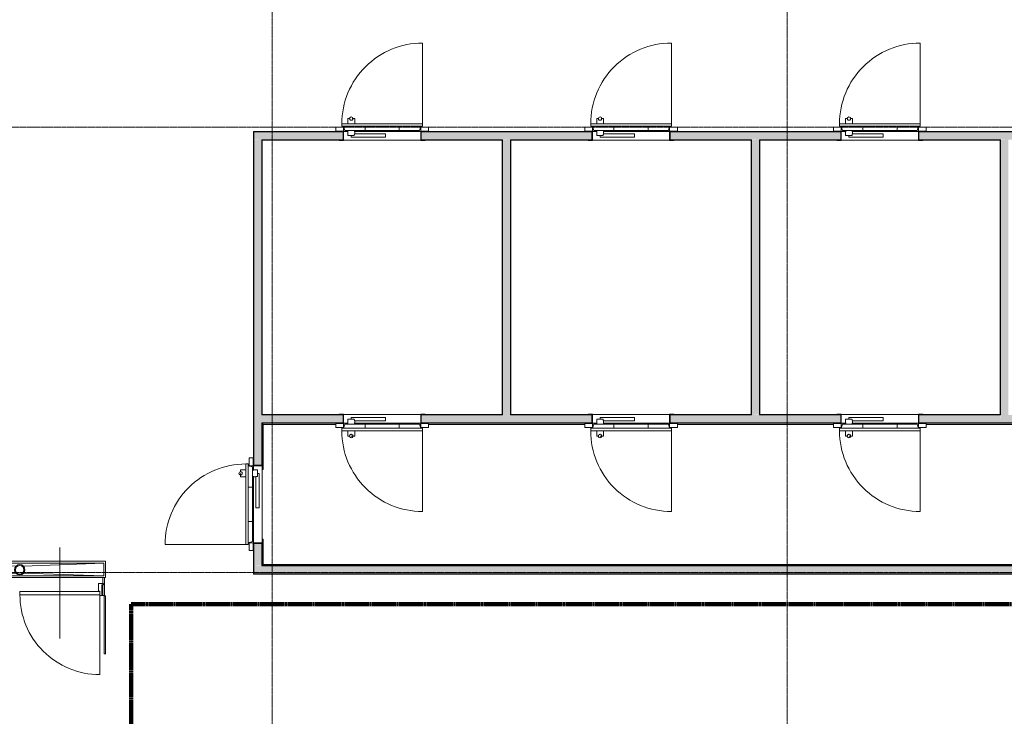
# Model space of a CAD drawing. Header units: millimetres. Extents: x 1158 to 166195, y -7952 to 113498.
# Tile 44 of 50: x 121738 to 133212, y 57725 to 65844. Entities that reach past the tile are written whole.
import ezdxf

# ---------------------------------------------------------------- set-up
doc = ezdxf.new("R2010")
doc.units = ezdxf.units.MM
doc.linetypes.add('Afbreeklijn', pattern=[9, 5, -2, 0, -2])
doc.linetypes.add('ARC Grid Line', pattern=[22.225, 12.7, -3.175, 3.175, -3.175])
for name, color, linetype, lineweight in [('A--A2__Ruwbouw', 8, 'Continuous', 9), ('A--L$01A__Algemeen', 7, 'Continuous', 9), ('A--L$07A__Stramien', 1, 'Continuous', 13), ('A--L22__Binnenwanden', 2, 'Continuous', 9), ('A--L34__BalustradesLeuningen', 1, 'Continuous', 9), ('A--L3__Afbouw', 2, 'Continuous', 9), ('A--L74__VasteSanitaireVoorz', 1, 'Continuous', 9), ('A--LD30__DetailPenMiddel', 3, 'Continuous', 9), ('A--T$01A__Algemeen', 1, 'Continuous', 9)]:
    doc.layers.add(name, color=color, linetype=linetype, lineweight=lineweight)

# ---------------------------------------------------------------- blocks, each defined once
blk = doc.blocks.new('32_DO_WB_MFX3 - Metaflex_fl-MK--_2000x900_3sc-2666803-DO-Begane grond - Nieuwe situatie muren 8')
at = {"layer": 'A--L3__Afbouw'}
for p, q in [((-450, 55), (-500, 55)), ((-500, 55), (-500, 50)), ((-500, 50), (-455, 50)), ((-455, 50), (-455, -50)), ((-450, -55), (-450, 55)), ((360, 18), (-40, 18)), ((-40, 18), (-40, -22)), ((360, -2), (360, 18)), ((360, 17), (360, 18)), ((360, -2), (360, 2)), ((500, 55), (450, 55)), ((450, 55), (450, -55)), ((455, -50), (455, 50)), ((455, 50), (500, 50)), ((500, 50), (500, 55)), ((-450, -55), (-540, -55)), ((-540, -55), (-540, -100)), ((-540, -100), (-450, -100)), ((-455, -50), (-500, -50)), ((-500, -50), (-500, -55)), ((-500, -55), (-450, -55)), ((-470, -110), (470, -110)), ((-470, -110), (-470, -138)), ((-450, -100), (-450, -55)), ((-435, -62), (-450, -110)), ((-200, -62), (-435, -62)), ((-200, -62), (200, -62)), ((-200, -62), (-200, -104)), ((-40, -21), (-40, -22)), ((-40, -22), (320, -22)), ((200, -104), (200, -62)), ((435, -62), (200, -62)), ((320, -22), (320, -62)), ((400, -2), (325, -2)), ((400, -2), (396, -2)), ((400, -62), (400, -2)), ((450, -110), (435, -62)), ((540, -55), (450, -55)), ((450, -55), (450, -100)), ((450, -55), (500, -55)), ((450, -100), (540, -100)), ((500, -50), (455, -50)), ((470, -138), (470, -110)), ((500, -55), (500, -50)), ((540, -100), (540, -55)), ((-470, -138), (470, -138)), ((-470, -138), (470, -138)), ((-470, -138), (-470, -140)), ((-470, -1080), (-470, -140)), ((-470, -140), (470, -140)), ((320, -140), (320, -200)), ((320, -200), (325, -200)), ((320, -200), (340, -200)), ((332, -200), (348, -200)), ((380, -200), (388, -200)), ((380, -200), (400, -200)), ((395, -200), (400, -200)), ((400, -200), (400, -140)), ((470, -140), (470, -138))]:
    blk.add_line(p, q, dxfattribs=at)
for centre, radius, start, end in [((-470, -140), 940, 270, 0), ((360, -200), 20, 360, 180), ((360, -200), 20, 180, 360)]:
    blk.add_arc(centre, radius, start, end, dxfattribs=at)
for points, knots in [([(325, -2), (325, -4), (325, -7), (324, -11), (323, -15), (322, -18), (320, -21), (320, -22), (320, -22)], [0, 0, 0, 0, 0.142857, 0.285714, 0.428571, 0.571429, 0.785714, 1, 1, 1, 1]), ([(340, -200), (340, -199), (340, -197), (341, -195), (341, -194), (341, -193)], [0, 0, 0, 0, 0.0555556, 0.0833333, 0.1111111, 0.1111111, 0.1111111, 0.1111111]), ([(356, -180), (357, -180), (359, -180), (361, -180), (363, -180), (364, -180)], [0.4444444, 0.4444444, 0.4444444, 0.4444444, 0.4791667, 0.5138889, 0.5555556, 0.5555556, 0.5555556, 0.5555556])]:
    blk.add_open_spline(points, degree=3, knots=knots, dxfattribs=at)
blk.add_open_spline([(320, -22), (320, -22), (320, -22), (320, -21)], degree=3, dxfattribs=at)
blk = doc.blocks.new('32_DO_WB_MFX3 - Metaflex_fl-MK--_2000x900_3sc-V48-DO-Begane grond - Nieuwe situatie muren 8')
at = {"layer": 'A--L3__Afbouw'}
for p, q in [((-450, 55), (-500, 55)), ((-500, 55), (-500, 50)), ((-500, 50), (-455, 50)), ((-455, 50), (-455, -50)), ((-450, -55), (-450, 55)), ((360, 18), (-40, 18)), ((-40, 18), (-40, -22)), ((360, -2), (360, 18)), ((360, 17), (360, 18)), ((360, -2), (360, 2)), ((500, 55), (450, 55)), ((450, 55), (450, -55)), ((455, -50), (455, 50)), ((455, 50), (500, 50)), ((500, 50), (500, 55)), ((-450, -55), (-540, -55)), ((-540, -55), (-540, -100)), ((-540, -100), (-450, -100)), ((-455, -50), (-500, -50)), ((-500, -50), (-500, -55)), ((-500, -55), (-450, -55)), ((-470, -110), (470, -110)), ((-470, -110), (-470, -138)), ((-450, -100), (-450, -55)), ((-435, -62), (-450, -110)), ((-200, -62), (-435, -62)), ((-200, -62), (200, -62)), ((-200, -62), (-200, -104)), ((-40, -21), (-40, -22)), ((-40, -22), (320, -22)), ((200, -104), (200, -62)), ((435, -62), (200, -62)), ((320, -22), (320, -62)), ((356, -2), (325, -2)), ((400, -2), (358, -2)), ((400, -2), (396, -2)), ((400, -62), (400, -2)), ((450, -110), (435, -62)), ((540, -55), (450, -55)), ((450, -55), (450, -100)), ((450, -55), (500, -55)), ((450, -100), (540, -100)), ((500, -50), (455, -50)), ((470, -138), (470, -110)), ((500, -55), (500, -50)), ((540, -100), (540, -55)), ((-470, -138), (470, -138)), ((-470, -138), (470, -138)), ((-470, -138), (-470, -140)), ((-470, -1080), (-470, -140)), ((-470, -140), (470, -140)), ((320, -140), (320, -200)), ((320, -200), (325, -200)), ((320, -200), (340, -200)), ((332, -200), (348, -200)), ((380, -200), (388, -200)), ((380, -200), (400, -200)), ((395, -200), (400, -200)), ((400, -200), (400, -140)), ((470, -140), (470, -138))]:
    blk.add_line(p, q, dxfattribs=at)
for centre, radius, start, end in [((-470, -140), 940, 270, 0), ((360, -200), 20, 360, 180), ((360, -200), 20, 180, 360)]:
    blk.add_arc(centre, radius, start, end, dxfattribs=at)
for points, knots in [([(325, -2), (325, -4), (325, -7), (324, -11), (323, -15), (322, -18), (320, -21), (320, -22), (320, -22)], [0, 0, 0, 0, 0.142857, 0.285714, 0.428571, 0.571429, 0.785714, 1, 1, 1, 1]), ([(340, -200), (340, -199), (340, -197), (341, -195), (341, -194), (341, -193)], [0, 0, 0, 0, 0.0555556, 0.0833333, 0.1111111, 0.1111111, 0.1111111, 0.1111111]), ([(356, -180), (357, -180), (359, -180), (361, -180), (363, -180), (364, -180)], [0.4444444, 0.4444444, 0.4444444, 0.4444444, 0.4791667, 0.5138889, 0.5555556, 0.5555556, 0.5555556, 0.5555556])]:
    blk.add_open_spline(points, degree=3, knots=knots, dxfattribs=at)
blk.add_open_spline([(320, -22), (320, -22), (320, -22), (320, -21)], degree=3, dxfattribs=at)
blk = doc.blocks.new('32_DO_WB_MFX3 - Metaflex_fl-MK--_2000x900_3sc-V51-DO-Begane grond - Nieuwe situatie muren 8')
at = {"layer": 'A--L3__Afbouw'}
for p, q in [((-470, 1080), (-470, 140)), ((-470, 140), (-470, 138)), ((470, 140), (-470, 140)), ((-470, 138), (-470, 110)), ((470, 138), (-470, 138)), ((470, 138), (-470, 138)), ((320, 200), (320, 140)), ((340, 200), (320, 200)), ((325, 200), (320, 200)), ((358, 200), (332, 200)), ((400, 200), (380, 200)), ((388, 200), (380, 200)), ((400, 200), (395, 200)), ((400, 140), (400, 200)), ((470, 138), (470, 140)), ((470, 110), (470, 138)), ((-450, 100), (-540, 100)), ((-540, 100), (-540, 55)), ((-540, 55), (-450, 55)), ((-450, 55), (-500, 55)), ((-500, 55), (-500, 50)), ((-500, 50), (-455, 50)), ((470, 110), (-470, 110)), ((-455, 50), (-455, -50)), ((-450, 110), (-435, 62)), ((-450, 55), (-450, 100)), ((-450, -55), (-450, 55)), ((-435, 62), (-200, 62)), ((-200, 110), (-200, 62)), ((200, 62), (-200, 62)), ((320, 22), (-40, 22)), ((-40, 22), (-40, -18)), ((-40, 22), (-40, 21)), ((200, 62), (200, 110)), ((200, 62), (435, 62)), ((320, 62), (320, 22)), ((325, 2), (400, 2)), ((360, -2), (360, 2)), ((360, -18), (360, 2)), ((396, 2), (400, 2)), ((400, 2), (400, 62)), ((435, 62), (450, 110)), ((540, 100), (450, 100)), ((450, 100), (450, 55)), ((450, 55), (540, 55)), ((500, 55), (450, 55)), ((450, 55), (450, -55)), ((455, -50), (455, 50)), ((455, 50), (500, 50)), ((500, 50), (500, 55)), ((540, 55), (540, 100)), ((-455, -50), (-500, -50)), ((-500, -50), (-500, -55)), ((-500, -55), (-450, -55)), ((-40, -18), (360, -18)), ((360, -18), (360, -17)), ((450, -55), (500, -55)), ((500, -50), (455, -50)), ((500, -55), (500, -50))]:
    blk.add_line(p, q, dxfattribs=at)
for centre, radius, start, end in [((-470, 140), 940, 360, 90), ((360, 200), 20, 360, 180), ((360, 200), 20, 180, 360)]:
    blk.add_arc(centre, radius, start, end, dxfattribs=at)
for points, knots in [([(350, 183), (350, 183), (349, 184), (347, 185), (346, 186), (344, 188), (342, 191), (341, 193), (341, 193)], [0.6666667, 0.6666667, 0.6666667, 0.6666667, 0.6875, 0.7222222, 0.7569444, 0.7916667, 0.8611111, 0.8888889, 0.8888889, 0.8888889, 0.8888889]), ([(380, 200), (380, 199), (380, 197), (379, 195), (379, 193), (377, 190), (375, 186), (371, 183), (367, 181), (364, 180), (361, 180), (360, 180), (358, 180), (358, 180)], [0, 0, 0, 0, 0.0555556, 0.0833333, 0.1111111, 0.1666667, 0.2222222, 0.3333333, 0.3888889, 0.4444444, 0.4791667, 0.5138889, 0.5281444, 0.5281444, 0.5281444, 0.5281444]), ([(320, 22), (320, 22), (320, 22), (321, 20), (323, 16), (324, 12), (324, 10), (325, 9), (325, 7), (325, 5), (325, 3), (325, 2)], [0, 0, 0, 0, 0.142857, 0.285714, 0.571429, 0.678571, 0.732143, 0.785714, 0.839286, 0.892857, 1, 1, 1, 1])]:
    blk.add_open_spline(points, degree=3, knots=knots, dxfattribs=at)
blk.add_open_spline([(320, 21), (320, 22), (320, 22), (320, 22)], degree=3, dxfattribs=at)
blk = doc.blocks.new('32_DO_WB_MFX3 - Metaflex_fl-MK--_2000x900_3sc-2666810-DO-Begane grond - Nieuwe situatie muren 8')
at = {"layer": 'A--L3__Afbouw'}
for p, q in [((-470, 1080), (-470, 140)), ((-470, 140), (-470, 138)), ((470, 140), (-470, 140)), ((-470, 138), (-470, 110)), ((470, 138), (-470, 138)), ((470, 138), (-470, 138)), ((320, 200), (320, 140)), ((340, 200), (320, 200)), ((325, 200), (320, 200)), ((360, 200), (332, 200)), ((400, 200), (380, 200)), ((388, 200), (380, 200)), ((400, 200), (395, 200)), ((400, 140), (400, 200)), ((470, 138), (470, 140)), ((470, 110), (470, 138)), ((-450, 100), (-540, 100)), ((-540, 100), (-540, 55)), ((-540, 55), (-450, 55)), ((-450, 55), (-500, 55)), ((-500, 55), (-500, 50)), ((-500, 50), (-455, 50)), ((470, 110), (-470, 110)), ((-455, 50), (-455, -50)), ((-450, 110), (-435, 62)), ((-450, 55), (-450, 100)), ((-450, -55), (-450, 55)), ((-435, 62), (-200, 62)), ((-200, 110), (-200, 62)), ((200, 62), (-200, 62)), ((320, 22), (-40, 22)), ((-40, 22), (-40, -18)), ((-40, 22), (-40, 21)), ((200, 62), (200, 110)), ((200, 62), (435, 62)), ((320, 62), (320, 22)), ((325, 2), (400, 2)), ((360, -2), (360, 2)), ((360, -18), (360, 2)), ((396, 2), (400, 2)), ((400, 2), (400, 62)), ((435, 62), (450, 110)), ((540, 100), (450, 100)), ((450, 100), (450, 55)), ((450, 55), (540, 55)), ((500, 55), (450, 55)), ((450, 55), (450, -55)), ((455, -50), (455, 50)), ((455, 50), (500, 50)), ((500, 50), (500, 55)), ((540, 55), (540, 100)), ((-455, -50), (-500, -50)), ((-500, -50), (-500, -55)), ((-500, -55), (-450, -55)), ((-40, -18), (360, -18)), ((360, -18), (360, -17)), ((450, -55), (500, -55)), ((500, -50), (455, -50)), ((500, -55), (500, -50))]:
    blk.add_line(p, q, dxfattribs=at)
for centre, radius, start, end in [((-470, 140), 940, 360, 90), ((360, 200), 20, 360, 180), ((360, 200), 20, 180, 360)]:
    blk.add_arc(centre, radius, start, end, dxfattribs=at)
for points, knots in [([(350, 183), (350, 183), (349, 184), (347, 185), (346, 186), (344, 188), (342, 191), (341, 193), (341, 193)], [0.6666667, 0.6666667, 0.6666667, 0.6666667, 0.6875, 0.7222222, 0.7569444, 0.7916667, 0.8611111, 0.8888889, 0.8888889, 0.8888889, 0.8888889]), ([(380, 200), (380, 199), (380, 197), (379, 195), (379, 193), (377, 190), (375, 186), (371, 183), (367, 181), (364, 180), (361, 180), (359, 180), (357, 180), (356, 180)], [0, 0, 0, 0, 0.0555556, 0.0833333, 0.1111111, 0.1666667, 0.2222222, 0.3333333, 0.3888889, 0.4444444, 0.4791667, 0.5138889, 0.5555556, 0.5555556, 0.5555556, 0.5555556]), ([(320, 22), (320, 22), (320, 22), (321, 20), (323, 16), (324, 12), (324, 10), (325, 9), (325, 7), (325, 5), (325, 3), (325, 2)], [0, 0, 0, 0, 0.142857, 0.285714, 0.571429, 0.678571, 0.732143, 0.785714, 0.839286, 0.892857, 1, 1, 1, 1])]:
    blk.add_open_spline(points, degree=3, knots=knots, dxfattribs=at)
blk.add_open_spline([(320, 21), (320, 22), (320, 22), (320, 22)], degree=3, dxfattribs=at)
blk = doc.blocks.new('32_DO_WB_MFX3 - Metaflex_fl-MK--_2000x900_3sc-V52-DO-Begane grond - Nieuwe situatie muren 8')
at = {"layer": 'A--L3__Afbouw'}
for p, q in [((-470, 1080), (-470, 140)), ((-470, 140), (-470, 138)), ((470, 140), (-470, 140)), ((-470, 138), (-470, 110)), ((470, 138), (-470, 138)), ((470, 138), (-470, 138)), ((320, 200), (320, 140)), ((340, 200), (320, 200)), ((325, 200), (320, 200)), ((360, 200), (332, 200)), ((400, 200), (380, 200)), ((388, 200), (380, 200)), ((400, 200), (395, 200)), ((400, 140), (400, 200)), ((470, 138), (470, 140)), ((470, 110), (470, 138)), ((-450, 100), (-540, 100)), ((-540, 100), (-540, 55)), ((-540, 55), (-450, 55)), ((-450, 55), (-500, 55)), ((-500, 55), (-500, 50)), ((-500, 50), (-455, 50)), ((470, 110), (-470, 110)), ((-455, 50), (-455, -50)), ((-450, 110), (-435, 62)), ((-450, 55), (-450, 100)), ((-450, -55), (-450, 55)), ((-435, 62), (-200, 62)), ((-200, 110), (-200, 62)), ((200, 62), (-200, 62)), ((320, 22), (-40, 22)), ((-40, 22), (-40, -18)), ((-40, 22), (-40, 21)), ((200, 62), (200, 110)), ((200, 62), (435, 62)), ((320, 62), (320, 22)), ((325, 2), (400, 2)), ((360, -2), (360, 2)), ((360, -18), (360, 2)), ((396, 2), (400, 2)), ((400, 2), (400, 62)), ((435, 62), (450, 110)), ((540, 100), (450, 100)), ((450, 100), (450, 55)), ((450, 55), (540, 55)), ((500, 55), (450, 55)), ((450, 55), (450, -55)), ((455, -50), (455, 50)), ((455, 50), (500, 50)), ((500, 50), (500, 55)), ((540, 55), (540, 100)), ((-455, -50), (-500, -50)), ((-500, -50), (-500, -55)), ((-500, -55), (-450, -55)), ((-40, -18), (360, -18)), ((360, -18), (360, -17)), ((450, -55), (500, -55)), ((500, -50), (455, -50)), ((500, -55), (500, -50))]:
    blk.add_line(p, q, dxfattribs=at)
for centre, radius, start, end in [((-470, 140), 940, 360, 90), ((360, 200), 20, 360, 180), ((360, 200), 20, 180, 360)]:
    blk.add_arc(centre, radius, start, end, dxfattribs=at)
for points, knots in [([(350, 183), (350, 183), (349, 184), (347, 185), (346, 186), (344, 188), (342, 191), (341, 193), (341, 193)], [0.6666667, 0.6666667, 0.6666667, 0.6666667, 0.6875, 0.7222222, 0.7569444, 0.7916667, 0.8611111, 0.8888889, 0.8888889, 0.8888889, 0.8888889]), ([(380, 200), (380, 199), (380, 197), (379, 195), (379, 193), (377, 190), (375, 186), (371, 183), (367, 181), (364, 180), (361, 180), (359, 180), (357, 180), (356, 180)], [0, 0, 0, 0, 0.0555556, 0.0833333, 0.1111111, 0.1666667, 0.2222222, 0.3333333, 0.3888889, 0.4444444, 0.4791667, 0.5138889, 0.5555556, 0.5555556, 0.5555556, 0.5555556]), ([(320, 22), (320, 22), (320, 22), (321, 20), (323, 16), (324, 12), (324, 10), (325, 9), (325, 7), (325, 5), (325, 3), (325, 2)], [0, 0, 0, 0, 0.142857, 0.285714, 0.571429, 0.678571, 0.732143, 0.785714, 0.839286, 0.892857, 1, 1, 1, 1])]:
    blk.add_open_spline(points, degree=3, knots=knots, dxfattribs=at)
blk.add_open_spline([(320, 21), (320, 22), (320, 22), (320, 22)], degree=3, dxfattribs=at)
blk = doc.blocks.new('Railing - Railing-2435571-DO-Begane grond - Nieuwe situatie muren 8')
at = {"layer": 'A--L34__BalustradesLeuningen'}
for p, q in [((36148, 61141), (36103, 61141)), ((36103, 61141), (36103, 61129)), ((36103, 61141), (36103, 61129)), ((36148, 61126), (36134, 61126)), ((36134, 61126), (36148, 61126)), ((38058, 61126), (36238, 61126)), ((36238, 61126), (38058, 61126)), ((38103, 61135), (38103, 61141)), ((38103, 61135), (38103, 61141))]:
    blk.add_line(p, q, dxfattribs=at)
blk = doc.blocks.new('Railing - Railing-2436228-DO-Begane grond - Nieuwe situatie muren 8')
at = {"layer": 'A--L34__BalustradesLeuningen'}
for p, q in [((34298, 59496), (48685, 59496)), ((48698, 59496), (34298, 59496))]:
    blk.add_line(p, q, dxfattribs=at)
blk = doc.blocks.new('Railing - Railing-2436527-DO-Begane grond - Nieuwe situatie muren 8')
at = {"layer": 'A--L34__BalustradesLeuningen'}
for p, q in [((34298, 59791), (34301, 59791)), ((34301, 59791), (34298, 59791)), ((34298, 59746), (34298, 59791)), ((34298, 59791), (34298, 59746)), ((34313, 59791), (34301, 59791)), ((34313, 59791), (34301, 59791)), ((34313, 59481), (34313, 59791))]:
    blk.add_line(p, q, dxfattribs=at)
blk = doc.blocks.new('Railing - Railing-2436583-DO-Begane grond - Nieuwe situatie muren 8')
at = {"layer": 'A--L34__BalustradesLeuningen'}
for p, q in [((34313, 60601), (34313, 61126)), ((34313, 61126), (35158, 61126)), ((35198, 61141), (35198, 61138)), ((35198, 61135), (35198, 61138)), ((34298, 60646), (34298, 60601)), ((34301, 60601), (34298, 60601)), ((34301, 60601), (34313, 60601)), ((34313, 60601), (34313, 60601))]:
    blk.add_line(p, q, dxfattribs=at)
blk.add_open_spline([(34313, 61126), (34313, 61126), (34313, 61127), (34312, 61127), (34312, 61128), (34311, 61129), (34310, 61129), (34310, 61130), (34309, 61131), (34308, 61132), (34307, 61133), (34306, 61134), (34304, 61136), (34302, 61137), (34301, 61138)], degree=3, knots=[0, 0, 0, 0, 0.166667, 0.25, 0.333333, 0.416667, 0.458333, 0.5, 0.583333, 0.666667, 0.708333, 0.75, 0.833333, 1, 1, 1, 1], dxfattribs=at)
blk = doc.blocks.new('Railing - Railing-2436778-DO-Begane grond - Nieuwe situatie muren 8')
at = {"layer": 'A--L34__BalustradesLeuningen'}
for p, q in [((39089, 61141), (39089, 61138)), ((39089, 61138), (39089, 61141)), ((39089, 61138), (39089, 61135)), ((39089, 61138), (39089, 61135)), ((39138, 61126), (40958, 61126)), ((41009, 61141), (41009, 61138)), ((41009, 61138), (41009, 61141)), ((41009, 61135), (41009, 61138)), ((41009, 61135), (41009, 61138))]:
    blk.add_line(p, q, dxfattribs=at)
blk = doc.blocks.new('Railing - Railing-2436909-DO-Begane grond - Nieuwe situatie muren 8')
at = {"layer": 'A--L34__BalustradesLeuningen'}
for p, q in [((41990, 61141), (41990, 61138)), ((41990, 61138), (41990, 61141)), ((41990, 61138), (41990, 61135)), ((41990, 61138), (41990, 61135)), ((42038, 61126), (43858, 61126)), ((43910, 61141), (43910, 61138)), ((43910, 61138), (43910, 61141)), ((43910, 61135), (43910, 61138)), ((43910, 61135), (43910, 61138))]:
    blk.add_line(p, q, dxfattribs=at)
blk = doc.blocks.new('Railing - Railing-2437302-DO-Begane grond - Nieuwe situatie muren 8')
at = {"layer": 'A--L34__BalustradesLeuningen'}
for p, q in [((32459, 59131), (32459, 58455)), ((32471, 59131), (32465, 59131)), ((32471, 59131), (32465, 59131)), ((32474, 59131), (32471, 59131)), ((32471, 59131), (32474, 59131)), ((32474, 59131), (32474, 58455)), ((32474, 58455), (32474, 59131)), ((32459, 58455), (32471, 58455)), ((32459, 58455), (32471, 58455)), ((32474, 58455), (32471, 58455)), ((32471, 58455), (32474, 58455))]:
    blk.add_line(p, q, dxfattribs=at)
blk = doc.blocks.new('N_frame_border_rebate_single_brickmold_2sided - jamb_border-2542700-DO-Begane grond - Nieuwe situatie muren 8')
at = {"layer": 'A--L$01A__Algemeen', "lineweight": 15}
for p, q in [((0, 140), (-50, 140)), ((-50, 140), (-50, 52)), ((-10, 15), (-10, 125)), ((-10, 125), (0, 125)), ((0, 125), (0, 140)), ((-50, 52), (-33, 52)), ((-33, 52), (-33, 0)), ((-33, 0), (0, 0)), ((0, 15), (-10, 15)), ((0, 0), (0, 15))]:
    blk.add_line(p, q, dxfattribs=at)
blk = doc.blocks.new('N_door_leaf_single_generic - N_door_leaf_single_generic-2661229-DO-Begane grond - Nieuwe situatie muren 8')
at = {"layer": 'A--L3__Afbouw', "lineweight": 15}
for p, q in [((-465, 40), (-465, 0)), ((465, 40), (-465, 40)), ((-465, 0), (465, 0)), ((465, 0), (465, 40))]:
    blk.add_line(p, q, dxfattribs=at)
blk = doc.blocks.new('N_operation - N_operation-2661239-DO-Begane grond - Nieuwe situatie muren 8')
at = {"layer": 'A--L$01A__Algemeen'}
blk.add_line((-465, 20), (-465, 950), dxfattribs=at)
blk.add_arc((-465, 20), 930, 360, 90, dxfattribs=at)
blk = doc.blocks.new('52_PF_FB_ARC_Gutter_Maatmerk - Maatwerk_ROOSTERTYPE_w_190-2563328-DO-Begane grond - Nieuwe situatie muren 8')
at = {"layer": 'A--L$01A__Algemeen'}
for p, q in [((-42, 45), (-980, 75)), ((-980, -75), (-980, 75)), ((-980, 75), (980, 75)), ((42, 45), (980, 75)), ((980, 75), (980, -75)), ((-980, -75), (-42, -40)), ((980, -75), (-980, -75)), ((980, -75), (42, -40))]:
    blk.add_line(p, q, dxfattribs=at)
for radius in [60, 50]:
    blk.add_circle((0, 3), radius, dxfattribs=at)
at = {"layer": 'A--L74__VasteSanitaireVoorz'}
for p, q in [((-990, 95), (-1000, 95)), ((-1000, 95), (-1000, -95)), ((980, 75), (-980, 75)), ((-980, 75), (-980, -75)), ((-980, 75), (980, 75)), ((-980, -75), (-980, 75)), ((968, 95), (-968, 95)), ((980, -75), (980, 75)), ((980, 75), (980, -75)), ((1000, -95), (1000, 95)), ((-1000, -95), (1000, -95)), ((-980, -75), (980, -75)), ((980, -75), (-980, -75))]:
    blk.add_line(p, q, dxfattribs=at)
for radius, start, end in [(60, 0, 180), (60, 180, 360), (50, 0, 180), (50, 60, 180), (50, 180, 360), (50, 180, 360), (50, 0, 30)]:
    blk.add_arc((0, 3), radius, start, end, dxfattribs=at)

msp = doc.modelspace()

# ---------------------------------------------------------------- hatches: boundary and pattern name
at = {"layer": 'A--A2__Ruwbouw'}
h = msp.add_hatch(color=81, dxfattribs=at)
h.paths.add_polyline_path([(131307.2, 64445.4), (131303.2, 64537.4), (129317.2, 64537.4), (129321.2, 64445.4), (131211.2, 64445.4)])
h.paths.add_polyline_path([(133038.2, 64445.4), (133038.2, 64537.4), (132217.2, 64537.4), (132221.2, 64445.4), (132571.4, 64445.4)])
h.paths.add_polyline_path([(128368.5, 64445.4), (128407.2, 64445.4), (128403.2, 64537.4), (126417.2, 64537.4), (126421.2, 64445.4), (127901.5, 64445.4)])
h.paths.add_polyline_path([(125507.2, 64445.4), (125503.2, 64537.4), (124466.2, 64537.4), (124466.2, 64445.4), (125411.2, 64445.4)])
h = msp.add_hatch(color=81, dxfattribs=at)
h.paths.add_polyline_path([(136158.2, 64445.4), (137107.2, 64445.4), (137103.2, 64537.4), (135117.2, 64537.4), (135121.2, 64445.4), (136066.2, 64445.4)])
h.paths.add_polyline_path([(133162.2, 64445.4), (134207.2, 64445.4), (134205.9, 64537.4), (133038.2, 64537.4), (133038.2, 64445.4)])
h.paths.add_polyline_path([(139058.2, 64445.4), (139058.2, 64537.4), (138017.2, 64537.4), (138021.2, 64445.4), (138966.2, 64445.4)])
h = msp.add_hatch(color=81, dxfattribs=at)
h.paths.add_polyline_path([(124466.2, 59477.4), (124558.2, 59481.4), (124558.2, 59740.9), (124466.2, 59736.9), (124466.2, 59481.4)])
h.paths.add_polyline_path([(124558.2, 60650.9), (124558.2, 64445.4), (124466.2, 64441.4), (124466.2, 60650.9)])
for color, points in [(81, [(127458.2, 61237.4), (127458.2, 64445.4), (127366.2, 64441.4), (127366.2, 61237.4)]), (81, [(130266.2, 61237.4), (130358.2, 61241.4), (130358.2, 64445.4), (130266.2, 64441.4), (130266.2, 61241.4)]), (81, [(133258.2, 61237.4), (133258.2, 64445.4), (133166.2, 64441.4), (133166.2, 61237.4)]), (91, [(124558.2, 61237.4), (124562.2, 61241.4), (124558.2, 63458.6)]), (91, [(133162.2, 61241.4), (133166.2, 61241.4), (133162.2, 62321.3)])]:
    msp.add_hatch(color=color, dxfattribs=at).paths.add_polyline_path(points)
h = msp.add_hatch(color=91, dxfattribs=at)
h.paths.add_polyline_path([(133038.2, 64441.4), (133038.2, 64445.4), (132571.4, 64441.4)])
h.paths.add_polyline_path([(131307.2, 64441.4), (131307.2, 64445.4), (131207.2, 64441.4)])
h = msp.add_hatch(color=91, dxfattribs=at)
h.paths.add_polyline_path([(133162.2, 64441.4), (133162.2, 64445.4), (133038.2, 64441.4)])
h.paths.add_polyline_path([(138962.2, 64441.4), (138962.2, 64445.4), (138175.4, 64441.4)])
h = msp.add_hatch(color=81, dxfattribs=at)
h.paths.add_polyline_path([(124558.2, 61145.4), (125507.2, 61145.4), (125503.2, 61237.4), (124558.2, 61237.4), (124558.2, 61184.1)])
h.paths.add_polyline_path([(133166.2, 61145.4), (133162.2, 61237.4), (132217.2, 61237.4), (132221.2, 61145.4), (133162.2, 61145.5)])
h.paths.add_polyline_path([(126513.2, 61145.4), (128407.2, 61145.4), (128403.2, 61237.4), (126417.2, 61237.4), (126421.2, 61145.4)])
h.paths.add_polyline_path([(129413.2, 61145.4), (131307.2, 61145.4), (131303.2, 61237.4), (129317.2, 61237.4), (129321.2, 61145.4)])
h = msp.add_hatch(color=81, dxfattribs=at)
h.paths.add_polyline_path([(136774.4, 61145.4), (137107.2, 61145.4), (137103.2, 61237.4), (135117.2, 61237.4), (135121.2, 61145.4), (136307.4, 61145.4)])
h.paths.add_polyline_path([(133505.4, 61145.4), (134207.2, 61145.4), (134203.2, 61237.4), (133166.2, 61237.4), (133166.2, 61145.4)])
h.paths.add_polyline_path([(139058.2, 61145.4), (139058.2, 61237.4), (138017.2, 61237.4), (138021.2, 61145.4), (138966.2, 61145.4)])
h = msp.add_hatch(color=91, dxfattribs=at)
h.paths.add_polyline_path([(133162.2, 61141.4), (133162.2, 61145.4), (132571.4, 61141.4)])
h.paths.add_polyline_path([(131307.2, 61141.4), (131303.2, 61145.4), (131292.2, 61141.4)])
h = msp.add_hatch(color=81, dxfattribs=at)
h.paths.add_polyline_path([(138175.4, 59385.4), (138962.2, 59385.4), (138962.2, 59477.4), (124466.2, 59477.4), (124466.2, 59385.4), (136307.4, 59385.4)])
h.paths.add_polyline_path([(138962.2, 59385.4), (138966.2, 59385.4), (138962.2, 59385.6)])
h = msp.add_hatch(dxfattribs=at)
h.set_pattern_fill('FP_3', color=256, angle=45, style=0, pattern_type=2)
h.set_pattern_definition([(45, (90263.91, 0), (-84.85281, 84.85281), [])])
h.paths.add_polyline_path([(120738.2, 59131.4), (120770.7, 59131.4), (120770.7, 59341.4), (120738.2, 59341.4)])
h.paths.add_polyline_path([(122705.7, 59131.4), (122728.2, 59131.4), (122728.2, 59341.4), (122705.7, 59341.4)])
at = {"layer": 'A--L22__Binnenwanden'}
h = msp.add_hatch(color=81, dxfattribs=at)
h.paths.add_polyline_path([(128407.2, 64537.4), (128407.2, 64541.4), (128403.2, 64537.4)])
h.paths.add_polyline_path([(133038.2, 64537.4), (133032.6, 64541.4), (132571.4, 64537.4)])
h.paths.add_polyline_path([(131307.2, 64537.4), (131307.2, 64541.4), (131303.2, 64537.4)])
h = msp.add_hatch(color=81, dxfattribs=at)
h.paths.add_polyline_path([(124462.2, 59481.4), (124466.2, 59481.4), (124462.2, 59640.9)])
h.paths.add_polyline_path([(124462.2, 64441.4), (124466.2, 64445.4), (124462.2, 64445.4)])
for points in [[(130358.2, 61241.4), (130362.2, 61241.4), (130358.2, 63458.6)], [(127458.2, 61241.4), (127462.2, 61241.4), (127458.2, 62321.3)]]:
    msp.add_hatch(color=81, dxfattribs=at).paths.add_polyline_path(points)
h = msp.add_hatch(color=81, dxfattribs=at)
h.paths.add_polyline_path([(133162.2, 61237.4), (133162.2, 61241.4), (132571.4, 61237.4)])
h.paths.add_polyline_path([(130266.2, 61237.4), (130262.2, 61241.4), (130262.2, 61237.4)])

# ---------------------------------------------------------------- linework, layer by layer
at = {"layer": 'A--L$07A__Stramien', "linetype": 'ARC Grid Line'}
for p, q in [((124681.2, 95686.5), (124681.2, 39742)), ((130681.2, 95686.5), (130681.2, 39742)), ((152686.9, 64591.4), (107530.8, 64591.4)), ((152686.9, 59401.4), (107530.8, 59401.4))]:
    msp.add_line(p, q, dxfattribs=at)
at = {"layer": 'A--L22__Binnenwanden', "color": 81, "lineweight": 15}
for p, q in [((125507.2, 64541.4), (124462.2, 64541.4)), ((124462.2, 64541.4), (124462.2, 60650.9)), ((125507.2, 64537.4), (124466.2, 64537.4)), ((124466.2, 64537.4), (124466.2, 60650.9)), ((128407.2, 64541.4), (126417.2, 64541.4)), ((128407.2, 64537.4), (126417.2, 64537.4)), ((131307.2, 64541.4), (129317.2, 64541.4)), ((131307.2, 64537.4), (129317.2, 64537.4)), ((134207.2, 64541.4), (132217.2, 64541.4)), ((134207.2, 64537.4), (132217.2, 64537.4)), ((125507.2, 64445.4), (124558.2, 64445.4)), ((124558.2, 64445.4), (124558.2, 61237.4)), ((124562.2, 64441.4), (125507.2, 64441.4)), ((124562.2, 61237.4), (124562.2, 64441.4)), ((127366.2, 64445.4), (126417.2, 64445.4)), ((126417.2, 64441.4), (127362.2, 64441.4)), ((127362.2, 64441.4), (127362.2, 61241.4)), ((127366.2, 61237.4), (127366.2, 64445.4)), ((127458.2, 61237.4), (127458.2, 64445.4)), ((128407.2, 64445.4), (127458.2, 64445.4)), ((127458.2, 64441.4), (128407.2, 64441.4)), ((127462.2, 61241.4), (127462.2, 64441.4)), ((130266.2, 64445.4), (129317.2, 64445.4)), ((129317.2, 64441.4), (130262.2, 64441.4)), ((130262.2, 64441.4), (130262.2, 61241.4)), ((130266.2, 61237.4), (130266.2, 64445.4)), ((131307.2, 64445.4), (130358.2, 64445.4)), ((130358.2, 61237.4), (130358.2, 64445.4)), ((130358.2, 64441.4), (131307.2, 64441.4)), ((130362.2, 61241.4), (130362.2, 64441.4)), ((133166.2, 64445.4), (132217.2, 64445.4)), ((132217.2, 64441.4), (133162.2, 64441.4)), ((133162.2, 64441.4), (133162.2, 61237.4)), ((133166.2, 61237.4), (133166.2, 64445.4)), ((125507.2, 61237.4), (124558.2, 61237.4)), ((125507.2, 61241.4), (124562.2, 61241.4)), ((127366.2, 61241.4), (126417.2, 61241.4)), ((127366.2, 61237.4), (126417.2, 61237.4)), ((128407.2, 61237.4), (127458.2, 61237.4)), ((128407.2, 61241.4), (127462.2, 61241.4)), ((130266.2, 61241.4), (129317.2, 61241.4)), ((130266.2, 61237.4), (129317.2, 61237.4)), ((131307.2, 61237.4), (130358.2, 61237.4)), ((131307.2, 61241.4), (130362.2, 61241.4)), ((133162.2, 61241.4), (132217.2, 61241.4)), ((133166.2, 61237.4), (132217.2, 61237.4)), ((125507.2, 61145.4), (124558.2, 61145.4)), ((124558.2, 61145.4), (124558.2, 60650.9)), ((124562.2, 61141.4), (125507.2, 61141.4)), ((124562.2, 60650.9), (124562.2, 61141.4)), ((128407.2, 61145.4), (126417.2, 61145.4)), ((126417.2, 61141.4), (128407.2, 61141.4)), ((131307.2, 61145.4), (129317.2, 61145.4)), ((129317.2, 61141.4), (131307.2, 61141.4)), ((134207.2, 61145.4), (132217.2, 61145.4)), ((132217.2, 61141.4), (134207.2, 61141.4)), ((124462.2, 59740.9), (124462.2, 59381.4)), ((124466.2, 59740.9), (124466.2, 59385.4)), ((124558.2, 59740.9), (124558.2, 59477.4)), ((124562.2, 59481.4), (124562.2, 59740.9)), ((124558.2, 59477.4), (138966.2, 59477.4)), ((138962.2, 59481.4), (124562.2, 59481.4)), ((124462.2, 59381.4), (139062.2, 59381.4)), ((124466.2, 59385.4), (139058.2, 59385.4))]:
    msp.add_line(p, q, dxfattribs=at)
at = {"layer": 'A--L22__Binnenwanden'}
for p, q in [((125511.9, 64541.4), (125566.5, 64541.4)), ((125635.7, 64541.4), (126412.4, 64541.4)), ((128411.9, 64541.4), (128468.4, 64541.4)), ((128535.7, 64541.4), (129312.4, 64541.4)), ((131311.9, 64541.4), (131368.4, 64541.4)), ((131435.7, 64541.4), (132212.4, 64541.4)), ((126412.2, 64441.4), (125512.2, 64441.4)), ((129312.2, 64441.4), (128412.2, 64441.4)), ((132212.2, 64441.4), (131312.2, 64441.4)), ((125512.2, 61241.4), (126412.2, 61241.4)), ((128412.2, 61241.4), (129312.2, 61241.4)), ((131312.2, 61241.4), (132212.2, 61241.4)), ((125566.5, 61141.4), (125511.9, 61141.4)), ((126412.4, 61141.4), (125635.7, 61141.4)), ((128468.4, 61141.4), (128411.9, 61141.4)), ((129312.4, 61141.4), (128535.7, 61141.4)), ((131368.4, 61141.4), (131311.9, 61141.4)), ((132212.4, 61141.4), (131435.7, 61141.4)), ((124462.2, 60589.7), (124462.2, 60646.2)), ((124562.2, 60600.9), (124562.2, 59745.9)), ((124462.2, 59745.7), (124462.2, 60522.4))]:
    msp.add_line(p, q, dxfattribs=at)
at = {"layer": 'A--L22__Binnenwanden', "lineweight": 15}
for p, q in [((122728.2, 59341.4), (122705.7, 59341.4)), ((122705.7, 59341.4), (122705.7, 59131.4)), ((122728.2, 59131.4), (122728.2, 59341.4)), ((122705.7, 59131.4), (122728.2, 59131.4))]:
    msp.add_line(p, q, dxfattribs=at)
at = {"layer": 'A--LD30__DetailPenMiddel', "linetype": 'Afbreeklijn', "lineweight": 100}
for p in [(139422.2, 59031.4), (123038.2, 49310.4)]:
    msp.add_line(p, (123038.2, 59031.4), dxfattribs=at)
at = {"layer": 'A--T$01A__Algemeen', "lineweight": 13}
msp.add_line((122205.7, 59691.4), (122205.7, 58631.4), dxfattribs=at)

# ---------------------------------------------------------------- block references
at = {"layer": 'A--L$01A__Algemeen'}
msp.add_blockref('N_frame_border_rebate_single_brickmold_2sided - jamb_border-2542700-DO-Begane grond - Nieuwe situatie muren 8', (122705.7, 59131.4), dxfattribs=at)
at = {"layer": 'A--L$01A__Algemeen', "rotation": 180}
msp.add_blockref('N_operation - N_operation-2661239-DO-Begane grond - Nieuwe situatie muren 8', (122205.7, 59161.4), dxfattribs=at)
at = {"layer": 'A--L34__BalustradesLeuningen'}
for name in ['Railing - Railing-2436583-DO-Begane grond - Nieuwe situatie muren 8', 'Railing - Railing-2435571-DO-Begane grond - Nieuwe situatie muren 8', 'Railing - Railing-2436778-DO-Begane grond - Nieuwe situatie muren 8', 'Railing - Railing-2436909-DO-Begane grond - Nieuwe situatie muren 8', 'Railing - Railing-2436527-DO-Begane grond - Nieuwe situatie muren 8', 'Railing - Railing-2436228-DO-Begane grond - Nieuwe situatie muren 8', 'Railing - Railing-2437302-DO-Begane grond - Nieuwe situatie muren 8']:
    msp.add_blockref(name, (90263.9, 0), dxfattribs=at)
at = {"layer": 'A--L3__Afbouw'}
for name, p, rotation in [('32_DO_WB_MFX3 - Metaflex_fl-MK--_2000x900_3sc-2666803-DO-Begane grond - Nieuwe situatie muren 8', (125962.2, 64491.4), 180), ('32_DO_WB_MFX3 - Metaflex_fl-MK--_2000x900_3sc-2666803-DO-Begane grond - Nieuwe situatie muren 8', (128862.2, 64491.4), 180), ('32_DO_WB_MFX3 - Metaflex_fl-MK--_2000x900_3sc-V48-DO-Begane grond - Nieuwe situatie muren 8', (131762.2, 64491.4), 180), ('32_DO_WB_MFX3 - Metaflex_fl-MK--_2000x900_3sc-2666810-DO-Begane grond - Nieuwe situatie muren 8', (125962.2, 61191.4), 180), ('32_DO_WB_MFX3 - Metaflex_fl-MK--_2000x900_3sc-2666810-DO-Begane grond - Nieuwe situatie muren 8', (128862.2, 61191.4), 180), ('32_DO_WB_MFX3 - Metaflex_fl-MK--_2000x900_3sc-V51-DO-Begane grond - Nieuwe situatie muren 8', (131762.2, 61191.4), 180), ('32_DO_WB_MFX3 - Metaflex_fl-MK--_2000x900_3sc-V52-DO-Begane grond - Nieuwe situatie muren 8', (124512.2, 60195.9), 89.99999999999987), ('N_door_leaf_single_generic - N_door_leaf_single_generic-2661229-DO-Begane grond - Nieuwe situatie muren 8', (122205.7, 59181.4), 180)]:
    msp.add_blockref(name, p, dxfattribs=dict(at, rotation=rotation))
at = {"layer": 'A--L74__VasteSanitaireVoorz', "rotation": 180}
msp.add_blockref('52_PF_FB_ARC_Gutter_Maatmerk - Maatwerk_ROOSTERTYPE_w_190-2563328-DO-Begane grond - Nieuwe situatie muren 8', (121738.2, 59436.4), dxfattribs=at)

doc.saveas('drawing.dxf')
